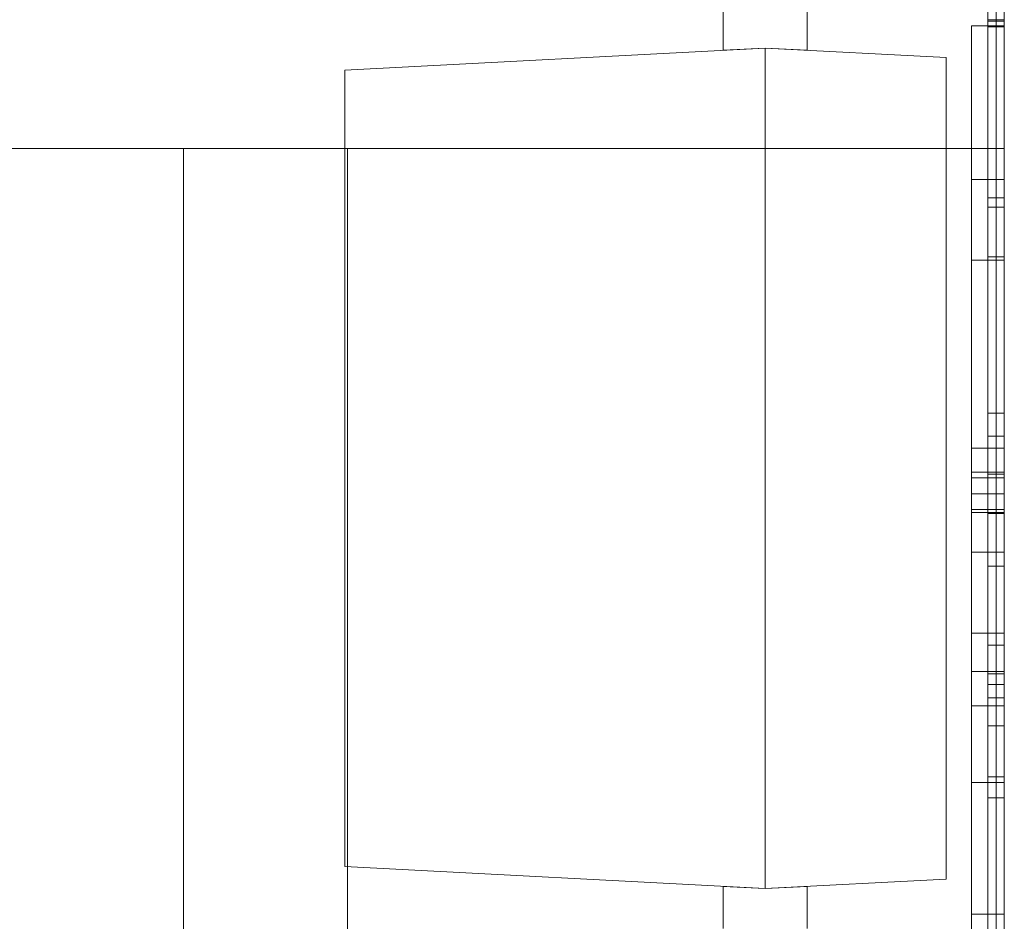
# Model space of a CAD drawing. Header units: inches. Extents: x 1 to 109, y 1 to 85.
# Tile 100 of 256: x 87.2627 to 87.3127, y 15.3507 to 15.3965. Entities that reach past the tile are written whole.
import ezdxf

# ---------------------------------------------------------------- set-up
doc = ezdxf.new("R2010")
doc.units = ezdxf.units.IN
doc.header["$MEASUREMENT"] = 0

msp = doc.modelspace()

# ---------------------------------------------------------------- linework, layer by layer
at = {"color": 7, "linetype": 'Continuous', "lineweight": 15, "ltscale": 5}
for p, q in [((87.312721, 17.831605), (87.312721, 14.831605)), ((87.312721, 15.064938), (87.312721, 15.564938)), ((87.311888, 15.363272), (87.311888, 15.466605)), ((87.312721, 15.466605), (87.312721, 15.363272)), ((87.312305, 15.085492), (87.312305, 15.458215)), ((87.312721, 15.085492), (87.312721, 15.458215)), ((87.312305, 15.077718), (87.312305, 15.454995)), ((87.312721, 15.077718), (87.312721, 15.454995)), ((87.312721, 15.439938), (87.312721, 15.389938)), ((87.312721, 15.410555), (87.312721, 15.187458)), ((87.311888, 15.408041), (87.311888, 15.384431)), ((87.312721, 15.408041), (87.312721, 15.384431)), ((87.311888, 15.405579), (87.311888, 15.396398)), ((87.311888, 15.386966), (87.311888, 15.405579)), ((87.312721, 15.405579), (87.312721, 15.396398)), ((87.312721, 15.386966), (87.312721, 15.405579)), ((87.29845, 15.397048), (87.29845, 15.394917)), ((87.302715, 15.397048), (87.302715, 15.394917)), ((87.311888, 15.396116), (87.311888, 15.396784)), ((87.311888, 15.396471), (87.312721, 15.396471)), ((87.311888, 15.396398), (87.311888, 15.386966)), ((87.311888, 15.396398), (87.312721, 15.396398)), ((87.312721, 15.396116), (87.312721, 15.396784)), ((87.312721, 15.396398), (87.312721, 15.386966)), ((87.311055, 15.396153), (87.312721, 15.396153)), ((87.311888, 15.37141), (87.311888, 15.396116)), ((87.311888, 15.396116), (87.312721, 15.396116)), ((87.312721, 15.37141), (87.312721, 15.396116)), ((87.279257, 15.393911), (87.300582, 15.395028)), ((87.300582, 15.395028), (87.29845, 15.394917)), ((87.300582, 15.395028), (87.302715, 15.394917)), ((87.309768, 15.394547), (87.300582, 15.395028)), ((87.300582, 15.395028), (87.300582, 15.352377)), ((87.309768, 15.352859), (87.309768, 15.394547)), ((87.279257, 15.393911), (87.279257, 15.353495)), ((87.187721, 15.389938), (87.271055, 15.389938)), ((87.312721, 15.389938), (87.187721, 15.389938)), ((87.279388, 15.389938), (87.271055, 15.389938)), ((87.271055, 15.273272), (87.271055, 15.389938)), ((87.279388, 15.389938), (87.279388, 15.273272)), ((87.279388, 15.389938), (87.312721, 15.389938)), ((87.312721, 15.273272), (87.312721, 15.389938)), ((87.311055, 15.388363), (87.312721, 15.388363)), ((87.311888, 15.387435), (87.312721, 15.387435)), ((87.311888, 15.387435), (87.311888, 15.358055)), ((87.311888, 15.362729), (87.311888, 15.387435)), ((87.312721, 15.387435), (87.312721, 15.358055)), ((87.312721, 15.387435), (87.312721, 15.362729)), ((87.311888, 15.386966), (87.312721, 15.386966)), ((87.311888, 15.384431), (87.311888, 15.376512)), ((87.311888, 15.384431), (87.312721, 15.384431)), ((87.312721, 15.384431), (87.312721, 15.376512)), ((87.311055, 15.384267), (87.312721, 15.384267)), ((87.311888, 15.376512), (87.311888, 15.37141)), ((87.311888, 15.376512), (87.312721, 15.376512)), ((87.312721, 15.376512), (87.312721, 15.37141)), ((87.311888, 15.375343), (87.312721, 15.375343)), ((87.311055, 15.37473), (87.312721, 15.37473)), ((87.311055, 15.37473), (87.311055, 15.365348)), ((87.311055, 15.357758), (87.311055, 15.37473)), ((87.312721, 15.357758), (87.312721, 15.37473)), ((87.312721, 15.37473), (87.312721, 15.365348)), ((87.311055, 15.369443), (87.311055, 15.373512)), ((87.311055, 15.373512), (87.312721, 15.373512)), ((87.311888, 15.373413), (87.312721, 15.373413)), ((87.312721, 15.369443), (87.312721, 15.373512)), ((87.311055, 15.373225), (87.312721, 15.373225)), ((87.311055, 15.373225), (87.311055, 15.357758)), ((87.311055, 15.363392), (87.311055, 15.373225)), ((87.312721, 15.373225), (87.312721, 15.357758)), ((87.312721, 15.363392), (87.312721, 15.373225)), ((87.311055, 15.372417), (87.311055, 15.369443)), ((87.311055, 15.372417), (87.312721, 15.372417)), ((87.312721, 15.372417), (87.312721, 15.369443)), ((87.311055, 15.371617), (87.311055, 15.361653)), ((87.311055, 15.371617), (87.312721, 15.371617)), ((87.311055, 15.361653), (87.311055, 15.371469)), ((87.311055, 15.371469), (87.312721, 15.371469)), ((87.311888, 15.37141), (87.312721, 15.37141)), ((87.312721, 15.371617), (87.312721, 15.361653)), ((87.312721, 15.361653), (87.312721, 15.371469)), ((87.311055, 15.369443), (87.312721, 15.369443)), ((87.311888, 15.368739), (87.312721, 15.368739)), ((87.311055, 15.365348), (87.311055, 15.351081)), ((87.311055, 15.365348), (87.312721, 15.365348)), ((87.312721, 15.365348), (87.312721, 15.351081)), ((87.311888, 15.364732), (87.312721, 15.364732)), ((87.311888, 15.360643), (87.311888, 15.364732)), ((87.312721, 15.360643), (87.312721, 15.364732)), ((87.311055, 15.363392), (87.312721, 15.363392)), ((87.311055, 15.351081), (87.311055, 15.363392)), ((87.312721, 15.351081), (87.312721, 15.363392)), ((87.311888, 15.363272), (87.312721, 15.363272)), ((87.312305, 15.363272), (87.312721, 15.363272)), ((87.312305, 15.363272), (87.312305, 15.343632)), ((87.312305, 15.340412), (87.312305, 15.363272)), ((87.312721, 15.363272), (87.312721, 15.340412)), ((87.312721, 15.343632), (87.312721, 15.363272)), ((87.311888, 15.362729), (87.312721, 15.362729)), ((87.311888, 15.362061), (87.311888, 15.35698)), ((87.311888, 15.338023), (87.311888, 15.362061)), ((87.311888, 15.362061), (87.312721, 15.362061)), ((87.312721, 15.338023), (87.312721, 15.362061)), ((87.312721, 15.362061), (87.312721, 15.35698)), ((87.311055, 15.361653), (87.312721, 15.361653)), ((87.311888, 15.360643), (87.312721, 15.360643)), ((87.311888, 15.358055), (87.312721, 15.358055)), ((87.311055, 15.357758), (87.312721, 15.357758)), ((87.311888, 15.35698), (87.311888, 15.349281)), ((87.311888, 15.35698), (87.312721, 15.35698)), ((87.312721, 15.35698), (87.312721, 15.349281)), ((87.279257, 15.353495), (87.300582, 15.352377)), ((87.300582, 15.352377), (87.29845, 15.352489)), ((87.29845, 15.350358), (87.29845, 15.352489)), ((87.309768, 15.352859), (87.300582, 15.352377)), ((87.300582, 15.352377), (87.302715, 15.352489)), ((87.302715, 15.350358), (87.302715, 15.352489)), ((87.311055, 15.351081), (87.312721, 15.351081)), ((87.311055, 15.351081), (87.311055, 15.34329)), ((87.312721, 15.351081), (87.312721, 15.34329))]:
    msp.add_line(p, q, dxfattribs=at)
for points, knots in [([(87.311888, 15.415397), (87.311888, 15.41519), (87.311888, 15.414777), (87.311888, 15.414129), (87.311888, 15.413448), (87.311888, 15.412742), (87.311888, 15.412013), (87.311888, 15.411252), (87.311888, 15.410435), (87.311888, 15.409573), (87.311888, 15.408653), (87.311888, 15.40771), (87.311888, 15.406746), (87.311888, 15.405763), (87.311888, 15.404763), (87.311888, 15.403746), (87.311888, 15.402717), (87.311888, 15.401678), (87.311888, 15.400638), (87.311888, 15.399597), (87.311888, 15.398557), (87.311888, 15.397514), (87.311888, 15.396819), (87.311888, 15.396471)], [0, 0, 0, 0, 0.044795, 0.089581, 0.134377, 0.179169, 0.223967, 0.268753, 0.313552, 0.362823, 0.412093, 0.461365, 0.510642, 0.559937, 0.60923, 0.65851, 0.707797, 0.757106, 0.806416, 0.854814, 0.903181, 0.951572, 1, 1, 1, 1]), ([(87.312721, 15.415397), (87.312721, 15.41519), (87.312721, 15.414777), (87.312721, 15.414129), (87.312721, 15.413448), (87.312721, 15.412742), (87.312721, 15.412013), (87.312721, 15.411252), (87.312721, 15.410435), (87.312721, 15.409573), (87.312721, 15.408653), (87.312721, 15.40771), (87.312721, 15.406746), (87.312721, 15.405763), (87.312721, 15.404763), (87.312721, 15.403746), (87.312721, 15.402717), (87.312721, 15.401678), (87.312721, 15.400638), (87.312721, 15.399597), (87.312721, 15.398557), (87.312721, 15.397514), (87.312721, 15.396819), (87.312721, 15.396471)], [0, 0, 0, 0, 0.044795, 0.089581, 0.134377, 0.179169, 0.223967, 0.268753, 0.313552, 0.362823, 0.412093, 0.461365, 0.510642, 0.559937, 0.60923, 0.65851, 0.707797, 0.757106, 0.806416, 0.854814, 0.903181, 0.951572, 1, 1, 1, 1]), ([(87.311888, 15.396825), (87.311888, 15.396405), (87.311888, 15.395565), (87.311888, 15.394305), (87.311888, 15.39305), (87.311888, 15.391797), (87.311888, 15.390553), (87.311888, 15.389404), (87.311888, 15.388353), (87.311888, 15.387401), (87.311888, 15.386456), (87.311888, 15.385523), (87.311888, 15.384604), (87.311888, 15.3837), (87.311888, 15.382813), (87.311888, 15.381945), (87.311888, 15.381098), (87.311888, 15.380269), (87.311888, 15.37946), (87.311888, 15.378694), (87.311888, 15.377966), (87.311888, 15.377273), (87.311888, 15.376601), (87.311888, 15.375961), (87.311888, 15.375549), (87.311888, 15.375343)], [0, 0, 0, 0, 0.052269, 0.104524, 0.156799, 0.209059, 0.261324, 0.313596, 0.354654, 0.395726, 0.436795, 0.477858, 0.518927, 0.559995, 0.601062, 0.642129, 0.683195, 0.724265, 0.76533, 0.806398, 0.845118, 0.88384, 0.922565, 0.961276, 1, 1, 1, 1]), ([(87.311888, 15.373413), (87.311888, 15.37342), (87.311888, 15.373435), (87.311888, 15.373474), (87.311888, 15.373548), (87.311888, 15.373666), (87.311888, 15.373819), (87.311888, 15.374003), (87.311888, 15.374217), (87.311888, 15.374464), (87.311888, 15.37474), (87.311888, 15.375046), (87.311888, 15.375379), (87.311888, 15.375741), (87.311888, 15.376137), (87.311888, 15.376566), (87.311888, 15.377024), (87.311888, 15.377506), (87.311888, 15.378012), (87.311888, 15.378543), (87.311888, 15.379132), (87.311888, 15.379781), (87.311888, 15.380492), (87.311888, 15.381229), (87.311888, 15.381996), (87.311888, 15.382792), (87.311888, 15.38362), (87.311888, 15.384473), (87.311888, 15.385349), (87.311888, 15.386238), (87.311888, 15.387138), (87.311888, 15.388049), (87.311888, 15.388975), (87.311888, 15.389918), (87.311888, 15.390879), (87.311888, 15.391854), (87.311888, 15.392834), (87.311888, 15.39382), (87.311888, 15.39481), (87.311888, 15.395802), (87.311888, 15.396463), (87.311888, 15.396794)], [0, 0, 0, 0, 0.025098, 0.050177, 0.075245, 0.10033, 0.125431, 0.150531, 0.175616, 0.198603, 0.221599, 0.244607, 0.267615, 0.290612, 0.313602, 0.336598, 0.359603, 0.382607, 0.405605, 0.428599, 0.451594, 0.478701, 0.505807, 0.532909, 0.560013, 0.587613, 0.615208, 0.642803, 0.670402, 0.698002, 0.725105, 0.752208, 0.779314, 0.806417, 0.834068, 0.861728, 0.889394, 0.91705, 0.944689, 0.972336, 1, 1, 1, 1]), ([(87.311888, 15.368739), (87.311888, 15.368747), (87.311888, 15.368762), (87.311888, 15.368799), (87.311888, 15.368862), (87.311888, 15.368965), (87.311888, 15.369103), (87.311888, 15.369274), (87.311888, 15.369476), (87.311888, 15.369716), (87.311888, 15.369996), (87.311888, 15.370319), (87.311888, 15.37068), (87.311888, 15.371075), (87.311888, 15.371507), (87.311888, 15.371975), (87.311888, 15.37248), (87.311888, 15.373019), (87.311888, 15.373591), (87.311888, 15.374192), (87.311888, 15.374823), (87.311888, 15.375522), (87.311888, 15.376292), (87.311888, 15.377136), (87.311888, 15.378012), (87.311888, 15.378873), (87.311888, 15.379714), (87.311888, 15.38053), (87.311888, 15.38137), (87.311888, 15.38223), (87.311888, 15.38311), (87.311888, 15.383989), (87.311888, 15.384865), (87.311888, 15.385737), (87.311888, 15.386622), (87.311888, 15.387519), (87.311888, 15.388501), (87.311888, 15.38957), (87.311888, 15.390726), (87.311888, 15.39189), (87.311888, 15.392977), (87.311888, 15.393984), (87.311888, 15.39491), (87.311888, 15.395836), (87.311888, 15.396454), (87.311888, 15.396763)], [0, 0, 0, 0, 0.021958, 0.043905, 0.065843, 0.087788, 0.109745, 0.131706, 0.153662, 0.175613, 0.198606, 0.221603, 0.244604, 0.267606, 0.290604, 0.3136, 0.336598, 0.359598, 0.382598, 0.405596, 0.428593, 0.451589, 0.478693, 0.505797, 0.5329, 0.560004, 0.583005, 0.606003, 0.628998, 0.651994, 0.674995, 0.697996, 0.71968, 0.741362, 0.763046, 0.784732, 0.806416, 0.833516, 0.860621, 0.887732, 0.914837, 0.936124, 0.957408, 0.9787, 1, 1, 1, 1]), ([(87.311888, 15.396471), (87.311888, 15.396123), (87.311888, 15.395428), (87.311888, 15.394387), (87.311888, 15.39335), (87.311888, 15.392317), (87.311888, 15.391292), (87.311888, 15.39035), (87.311888, 15.389488), (87.311888, 15.388705), (87.311888, 15.38793), (87.311888, 15.387167), (87.311888, 15.386417), (87.311888, 15.385628), (87.311888, 15.3848), (87.311888, 15.383945), (87.311888, 15.383112), (87.311888, 15.382301), (87.311888, 15.381518), (87.311888, 15.380766), (87.311888, 15.380046), (87.311888, 15.379354), (87.311888, 15.378728), (87.311888, 15.378165), (87.311888, 15.377662), (87.311888, 15.377184), (87.311888, 15.376728), (87.311888, 15.376296), (87.311888, 15.375899), (87.311888, 15.375542), (87.311888, 15.375222), (87.311888, 15.374925), (87.311888, 15.374649), (87.311888, 15.374395), (87.311888, 15.374165), (87.311888, 15.373959), (87.311888, 15.373787), (87.311888, 15.373651), (87.311888, 15.373541), (87.311888, 15.373459), (87.311888, 15.373423), (87.311888, 15.373416), (87.311888, 15.373413)], [0, 0, 0, 0, 0.029273, 0.05853, 0.087805, 0.117075, 0.14634, 0.17561, 0.198607, 0.221606, 0.244605, 0.267598, 0.290596, 0.313597, 0.341192, 0.368787, 0.396385, 0.423981, 0.451578, 0.478681, 0.505785, 0.532889, 0.559993, 0.582991, 0.605988, 0.628987, 0.651984, 0.674982, 0.697982, 0.719663, 0.741346, 0.763035, 0.784717, 0.806397, 0.8306, 0.854803, 0.879, 0.903198, 0.927405, 0.951605, 0.975795, 1, 1, 1, 1]), ([(87.312721, 15.396825), (87.312721, 15.396405), (87.312721, 15.395565), (87.312721, 15.394305), (87.312721, 15.39305), (87.312721, 15.391797), (87.312721, 15.390553), (87.312721, 15.389404), (87.312721, 15.388353), (87.312721, 15.387401), (87.312721, 15.386456), (87.312721, 15.385523), (87.312721, 15.384604), (87.312721, 15.3837), (87.312721, 15.382813), (87.312721, 15.381945), (87.312721, 15.381098), (87.312721, 15.380269), (87.312721, 15.37946), (87.312721, 15.378694), (87.312721, 15.377966), (87.312721, 15.377273), (87.312721, 15.376601), (87.312721, 15.375961), (87.312721, 15.375549), (87.312721, 15.375343)], [0, 0, 0, 0, 0.052269, 0.104524, 0.156799, 0.209059, 0.261324, 0.313596, 0.354654, 0.395726, 0.436795, 0.477858, 0.518927, 0.559995, 0.601062, 0.642129, 0.683195, 0.724265, 0.76533, 0.806398, 0.845118, 0.88384, 0.922565, 0.961276, 1, 1, 1, 1]), ([(87.312721, 15.373413), (87.312721, 15.37342), (87.312721, 15.373435), (87.312721, 15.373474), (87.312721, 15.373548), (87.312721, 15.373666), (87.312721, 15.373819), (87.312721, 15.374003), (87.312721, 15.374217), (87.312721, 15.374464), (87.312721, 15.37474), (87.312721, 15.375046), (87.312721, 15.375379), (87.312721, 15.375741), (87.312721, 15.376137), (87.312721, 15.376566), (87.312721, 15.377024), (87.312721, 15.377506), (87.312721, 15.378012), (87.312721, 15.378543), (87.312721, 15.379132), (87.312721, 15.379781), (87.312721, 15.380492), (87.312721, 15.381229), (87.312721, 15.381996), (87.312721, 15.382792), (87.312721, 15.38362), (87.312721, 15.384473), (87.312721, 15.385349), (87.312721, 15.386238), (87.312721, 15.387138), (87.312721, 15.388049), (87.312721, 15.388975), (87.312721, 15.389918), (87.312721, 15.390879), (87.312721, 15.391854), (87.312721, 15.392834), (87.312721, 15.39382), (87.312721, 15.39481), (87.312721, 15.395802), (87.312721, 15.396463), (87.312721, 15.396794)], [0, 0, 0, 0, 0.025098, 0.050177, 0.075245, 0.10033, 0.125431, 0.150531, 0.175616, 0.198603, 0.221599, 0.244607, 0.267615, 0.290612, 0.313602, 0.336598, 0.359603, 0.382607, 0.405605, 0.428599, 0.451594, 0.478701, 0.505807, 0.532909, 0.560013, 0.587613, 0.615208, 0.642803, 0.670402, 0.698002, 0.725105, 0.752208, 0.779314, 0.806417, 0.834068, 0.861728, 0.889394, 0.91705, 0.944689, 0.972336, 1, 1, 1, 1]), ([(87.312721, 15.368739), (87.312721, 15.368747), (87.312721, 15.368762), (87.312721, 15.368799), (87.312721, 15.368862), (87.312721, 15.368965), (87.312721, 15.369103), (87.312721, 15.369274), (87.312721, 15.369476), (87.312721, 15.369716), (87.312721, 15.369996), (87.312721, 15.370319), (87.312721, 15.37068), (87.312721, 15.371075), (87.312721, 15.371507), (87.312721, 15.371975), (87.312721, 15.37248), (87.312721, 15.373019), (87.312721, 15.373591), (87.312721, 15.374192), (87.312721, 15.374823), (87.312721, 15.375522), (87.312721, 15.376292), (87.312721, 15.377136), (87.312721, 15.378012), (87.312721, 15.378873), (87.312721, 15.379714), (87.312721, 15.38053), (87.312721, 15.38137), (87.312721, 15.38223), (87.312721, 15.38311), (87.312721, 15.383989), (87.312721, 15.384865), (87.312721, 15.385737), (87.312721, 15.386622), (87.312721, 15.387519), (87.312721, 15.388501), (87.312721, 15.38957), (87.312721, 15.390726), (87.312721, 15.39189), (87.312721, 15.392977), (87.312721, 15.393984), (87.312721, 15.39491), (87.312721, 15.395836), (87.312721, 15.396454), (87.312721, 15.396763)], [0, 0, 0, 0, 0.021958, 0.043905, 0.065843, 0.087788, 0.109745, 0.131706, 0.153662, 0.175613, 0.198606, 0.221603, 0.244604, 0.267606, 0.290604, 0.3136, 0.336598, 0.359598, 0.382598, 0.405596, 0.428593, 0.451589, 0.478693, 0.505797, 0.5329, 0.560004, 0.583005, 0.606003, 0.628998, 0.651994, 0.674995, 0.697996, 0.71968, 0.741362, 0.763046, 0.784732, 0.806416, 0.833516, 0.860621, 0.887732, 0.914837, 0.936124, 0.957408, 0.9787, 1, 1, 1, 1]), ([(87.312721, 15.396471), (87.312721, 15.396123), (87.312721, 15.395428), (87.312721, 15.394387), (87.312721, 15.39335), (87.312721, 15.392317), (87.312721, 15.391292), (87.312721, 15.39035), (87.312721, 15.389488), (87.312721, 15.388705), (87.312721, 15.38793), (87.312721, 15.387167), (87.312721, 15.386417), (87.312721, 15.385628), (87.312721, 15.3848), (87.312721, 15.383945), (87.312721, 15.383112), (87.312721, 15.382301), (87.312721, 15.381518), (87.312721, 15.380766), (87.312721, 15.380046), (87.312721, 15.379354), (87.312721, 15.378728), (87.312721, 15.378165), (87.312721, 15.377662), (87.312721, 15.377184), (87.312721, 15.376728), (87.312721, 15.376296), (87.312721, 15.375899), (87.312721, 15.375542), (87.312721, 15.375222), (87.312721, 15.374925), (87.312721, 15.374649), (87.312721, 15.374395), (87.312721, 15.374165), (87.312721, 15.373959), (87.312721, 15.373787), (87.312721, 15.373651), (87.312721, 15.373541), (87.312721, 15.373459), (87.312721, 15.373423), (87.312721, 15.373416), (87.312721, 15.373413)], [0, 0, 0, 0, 0.029273, 0.05853, 0.087805, 0.117075, 0.14634, 0.17561, 0.198607, 0.221606, 0.244605, 0.267598, 0.290596, 0.313597, 0.341192, 0.368787, 0.396385, 0.423981, 0.451578, 0.478681, 0.505785, 0.532889, 0.559993, 0.582991, 0.605988, 0.628987, 0.651984, 0.674982, 0.697982, 0.719663, 0.741346, 0.763035, 0.784717, 0.806397, 0.8306, 0.854803, 0.879, 0.903198, 0.927405, 0.951605, 0.975795, 1, 1, 1, 1]), ([(87.311055, 15.396153), (87.311055, 15.396146), (87.311055, 15.396131), (87.311055, 15.396095), (87.311055, 15.396029), (87.311055, 15.395931), (87.311055, 15.395814), (87.311055, 15.395687), (87.311055, 15.395539), (87.311055, 15.395361), (87.311055, 15.395144), (87.311055, 15.394884), (87.311055, 15.394594), (87.311055, 15.394274), (87.311055, 15.393925), (87.311055, 15.393563), (87.311055, 15.393191), (87.311055, 15.392815), (87.311055, 15.392415), (87.311055, 15.391991), (87.311055, 15.391544), (87.311055, 15.391073), (87.311055, 15.390563), (87.311055, 15.390012), (87.311055, 15.389417), (87.311055, 15.388799), (87.311055, 15.38816), (87.311055, 15.387546), (87.311055, 15.38696), (87.311055, 15.386406), (87.311055, 15.385838), (87.311055, 15.385257), (87.311055, 15.384665), (87.311055, 15.384063), (87.311055, 15.383451), (87.311055, 15.382821), (87.311055, 15.382173), (87.311055, 15.381509), (87.311055, 15.380842), (87.311055, 15.380174), (87.311055, 15.379504), (87.311055, 15.378657), (87.311055, 15.377634), (87.311055, 15.376431), (87.311055, 15.375228), (87.311055, 15.374025), (87.311055, 15.372821), (87.311055, 15.372018), (87.311055, 15.371617)], [0, 0, 0, 0, 0.024592, 0.049172, 0.073745, 0.098329, 0.117653, 0.136978, 0.1563, 0.175617, 0.198612, 0.22161, 0.24461, 0.267612, 0.290611, 0.313609, 0.333324, 0.353039, 0.372755, 0.39247, 0.412186, 0.431902, 0.451619, 0.473305, 0.494988, 0.516673, 0.538363, 0.560051, 0.577299, 0.594548, 0.611801, 0.629056, 0.646311, 0.663564, 0.680814, 0.698061, 0.716123, 0.734191, 0.752258, 0.770322, 0.788385, 0.806452, 0.838711, 0.870967, 0.903227, 0.935485, 0.967741, 1, 1, 1, 1]), ([(87.311055, 15.371469), (87.311055, 15.371842), (87.311055, 15.372586), (87.311055, 15.373703), (87.311055, 15.374819), (87.311055, 15.375934), (87.311055, 15.377048), (87.311055, 15.37808), (87.311055, 15.379029), (87.311055, 15.379897), (87.311055, 15.38076), (87.311055, 15.381618), (87.311055, 15.382468), (87.311055, 15.383239), (87.311055, 15.383931), (87.311055, 15.384546), (87.311055, 15.385149), (87.311055, 15.38574), (87.311055, 15.386316), (87.311055, 15.386879), (87.311055, 15.38743), (87.311055, 15.387972), (87.311055, 15.388505), (87.311055, 15.389029), (87.311055, 15.389535), (87.311055, 15.390022), (87.311055, 15.390488), (87.311055, 15.39095), (87.311055, 15.391407), (87.311055, 15.391853), (87.311055, 15.392275), (87.311055, 15.392681), (87.311055, 15.393069), (87.311055, 15.393436), (87.311055, 15.39379), (87.311055, 15.39413), (87.311055, 15.39445), (87.311055, 15.39474), (87.311055, 15.395001), (87.311055, 15.395231), (87.311055, 15.395435), (87.311055, 15.395615), (87.311055, 15.395767), (87.311055, 15.395893), (87.311055, 15.395992), (87.311055, 15.396069), (87.311055, 15.396119), (87.311055, 15.396142), (87.311055, 15.396149), (87.311055, 15.396153)], [0, 0, 0, 0, 0.029268, 0.058532, 0.087798, 0.117066, 0.146334, 0.1756, 0.198597, 0.221593, 0.244591, 0.267588, 0.290585, 0.313584, 0.330833, 0.348083, 0.365334, 0.382582, 0.399831, 0.417083, 0.434333, 0.451579, 0.46965, 0.487723, 0.505793, 0.52386, 0.541931, 0.560003, 0.579715, 0.599424, 0.619137, 0.638851, 0.658562, 0.678273, 0.697986, 0.71967, 0.741354, 0.763038, 0.784721, 0.806404, 0.828088, 0.849772, 0.871453, 0.893135, 0.91482, 0.936118, 0.957411, 0.978702, 1, 1, 1, 1]), ([(87.312721, 15.371469), (87.312721, 15.371842), (87.312721, 15.372586), (87.312721, 15.373703), (87.312721, 15.374819), (87.312721, 15.375934), (87.312721, 15.377048), (87.312721, 15.37808), (87.312721, 15.379029), (87.312721, 15.379897), (87.312721, 15.38076), (87.312721, 15.381618), (87.312721, 15.382468), (87.312721, 15.383239), (87.312721, 15.383931), (87.312721, 15.384546), (87.312721, 15.385149), (87.312721, 15.38574), (87.312721, 15.386316), (87.312721, 15.386879), (87.312721, 15.38743), (87.312721, 15.387972), (87.312721, 15.388505), (87.312721, 15.389029), (87.312721, 15.389535), (87.312721, 15.390022), (87.312721, 15.390488), (87.312721, 15.39095), (87.312721, 15.391407), (87.312721, 15.391853), (87.312721, 15.392275), (87.312721, 15.392681), (87.312721, 15.393069), (87.312721, 15.393436), (87.312721, 15.39379), (87.312721, 15.39413), (87.312721, 15.39445), (87.312721, 15.39474), (87.312721, 15.395001), (87.312721, 15.395231), (87.312721, 15.395435), (87.312721, 15.395615), (87.312721, 15.395767), (87.312721, 15.395893), (87.312721, 15.395992), (87.312721, 15.396069), (87.312721, 15.396119), (87.312721, 15.396142), (87.312721, 15.396149), (87.312721, 15.396153)], [0, 0, 0, 0, 0.029268, 0.058532, 0.087798, 0.117066, 0.146334, 0.1756, 0.198597, 0.221593, 0.244591, 0.267588, 0.290585, 0.313584, 0.330833, 0.348083, 0.365334, 0.382582, 0.399831, 0.417083, 0.434333, 0.451579, 0.46965, 0.487723, 0.505793, 0.52386, 0.541931, 0.560003, 0.579715, 0.599424, 0.619137, 0.638851, 0.658562, 0.678273, 0.697986, 0.71967, 0.741354, 0.763038, 0.784721, 0.806404, 0.828088, 0.849772, 0.871453, 0.893135, 0.91482, 0.936118, 0.957411, 0.978702, 1, 1, 1, 1]), ([(87.312721, 15.396153), (87.312721, 15.396146), (87.312721, 15.396131), (87.312721, 15.396095), (87.312721, 15.396029), (87.312721, 15.395931), (87.312721, 15.395814), (87.312721, 15.395687), (87.312721, 15.395539), (87.312721, 15.395361), (87.312721, 15.395144), (87.312721, 15.394884), (87.312721, 15.394594), (87.312721, 15.394274), (87.312721, 15.393925), (87.312721, 15.393563), (87.312721, 15.393191), (87.312721, 15.392815), (87.312721, 15.392415), (87.312721, 15.391991), (87.312721, 15.391544), (87.312721, 15.391073), (87.312721, 15.390563), (87.312721, 15.390012), (87.312721, 15.389417), (87.312721, 15.388799), (87.312721, 15.38816), (87.312721, 15.387546), (87.312721, 15.38696), (87.312721, 15.386406), (87.312721, 15.385838), (87.312721, 15.385257), (87.312721, 15.384665), (87.312721, 15.384063), (87.312721, 15.383451), (87.312721, 15.382821), (87.312721, 15.382173), (87.312721, 15.381509), (87.312721, 15.380842), (87.312721, 15.380174), (87.312721, 15.379504), (87.312721, 15.378657), (87.312721, 15.377634), (87.312721, 15.376431), (87.312721, 15.375228), (87.312721, 15.374025), (87.312721, 15.372821), (87.312721, 15.372018), (87.312721, 15.371617)], [0, 0, 0, 0, 0.024592, 0.049172, 0.073745, 0.098329, 0.117653, 0.136978, 0.1563, 0.175617, 0.198612, 0.22161, 0.24461, 0.267612, 0.290611, 0.313609, 0.333324, 0.353039, 0.372755, 0.39247, 0.412186, 0.431902, 0.451619, 0.473305, 0.494988, 0.516673, 0.538363, 0.560051, 0.577299, 0.594548, 0.611801, 0.629056, 0.646311, 0.663564, 0.680814, 0.698061, 0.716123, 0.734191, 0.752258, 0.770322, 0.788385, 0.806452, 0.838711, 0.870967, 0.903227, 0.935485, 0.967741, 1, 1, 1, 1]), ([(87.311055, 15.388363), (87.311055, 15.388359), (87.311055, 15.388351), (87.311055, 15.388331), (87.311055, 15.388293), (87.311055, 15.38823), (87.311055, 15.388144), (87.311055, 15.388032), (87.311055, 15.387886), (87.311055, 15.387697), (87.311055, 15.387473), (87.311055, 15.387232), (87.311055, 15.38698), (87.311055, 15.386721), (87.311055, 15.386436), (87.311055, 15.386126), (87.311055, 15.385797), (87.311055, 15.385447), (87.311055, 15.385073), (87.311055, 15.384675), (87.311055, 15.384403), (87.311055, 15.384267)], [0, 0, 0, 0, 0.052274, 0.104525, 0.156763, 0.209021, 0.261297, 0.313576, 0.375173, 0.43676, 0.498358, 0.559975, 0.609265, 0.658535, 0.707805, 0.757103, 0.806424, 0.854835, 0.903194, 0.951571, 1, 1, 1, 1]), ([(87.311055, 15.373512), (87.311055, 15.373784), (87.311055, 15.374327), (87.311055, 15.375141), (87.311055, 15.375955), (87.311055, 15.376768), (87.311055, 15.377522), (87.311055, 15.378215), (87.311055, 15.378848), (87.311055, 15.37948), (87.311055, 15.380105), (87.311055, 15.380689), (87.311055, 15.381235), (87.311055, 15.381736), (87.311055, 15.382222), (87.311055, 15.382696), (87.311055, 15.383151), (87.311055, 15.383579), (87.311055, 15.383984), (87.311055, 15.384364), (87.311055, 15.384726), (87.311055, 15.385071), (87.311055, 15.385427), (87.311055, 15.385788), (87.311055, 15.386151), (87.311055, 15.386484), (87.311055, 15.386789), (87.311055, 15.387066), (87.311055, 15.387315), (87.311055, 15.387532), (87.311055, 15.38772), (87.311055, 15.387884), (87.311055, 15.388017), (87.311055, 15.388125), (87.311055, 15.388219), (87.311055, 15.388289), (87.311055, 15.388332), (87.311055, 15.388354), (87.311055, 15.38836), (87.311055, 15.388363)], [0, 0, 0, 0, 0.035126, 0.070239, 0.105359, 0.140488, 0.175604, 0.203195, 0.230799, 0.258398, 0.285983, 0.313588, 0.336592, 0.35958, 0.382585, 0.405587, 0.428579, 0.451582, 0.473267, 0.494948, 0.516635, 0.53832, 0.560002, 0.5876, 0.615196, 0.642792, 0.670389, 0.697986, 0.725092, 0.752193, 0.7793, 0.806407, 0.834058, 0.861719, 0.889377, 0.91703, 0.944689, 0.972344, 1, 1, 1, 1]), ([(87.312721, 15.373512), (87.312721, 15.373784), (87.312721, 15.374327), (87.312721, 15.375141), (87.312721, 15.375955), (87.312721, 15.376768), (87.312721, 15.377522), (87.312721, 15.378215), (87.312721, 15.378848), (87.312721, 15.37948), (87.312721, 15.380105), (87.312721, 15.380689), (87.312721, 15.381235), (87.312721, 15.381736), (87.312721, 15.382222), (87.312721, 15.382696), (87.312721, 15.383151), (87.312721, 15.383579), (87.312721, 15.383984), (87.312721, 15.384364), (87.312721, 15.384726), (87.312721, 15.385071), (87.312721, 15.385427), (87.312721, 15.385788), (87.312721, 15.386151), (87.312721, 15.386484), (87.312721, 15.386789), (87.312721, 15.387066), (87.312721, 15.387315), (87.312721, 15.387532), (87.312721, 15.38772), (87.312721, 15.387884), (87.312721, 15.388017), (87.312721, 15.388125), (87.312721, 15.388219), (87.312721, 15.388289), (87.312721, 15.388332), (87.312721, 15.388354), (87.312721, 15.38836), (87.312721, 15.388363)], [0, 0, 0, 0, 0.035126, 0.070239, 0.105359, 0.140488, 0.175604, 0.203195, 0.230799, 0.258398, 0.285983, 0.313588, 0.336592, 0.35958, 0.382585, 0.405587, 0.428579, 0.451582, 0.473267, 0.494948, 0.516635, 0.53832, 0.560002, 0.5876, 0.615196, 0.642792, 0.670389, 0.697986, 0.725092, 0.752193, 0.7793, 0.806407, 0.834058, 0.861719, 0.889377, 0.91703, 0.944689, 0.972344, 1, 1, 1, 1]), ([(87.312721, 15.388363), (87.312721, 15.388359), (87.312721, 15.388351), (87.312721, 15.388331), (87.312721, 15.388293), (87.312721, 15.38823), (87.312721, 15.388144), (87.312721, 15.388032), (87.312721, 15.387886), (87.312721, 15.387697), (87.312721, 15.387473), (87.312721, 15.387232), (87.312721, 15.38698), (87.312721, 15.386721), (87.312721, 15.386436), (87.312721, 15.386126), (87.312721, 15.385797), (87.312721, 15.385447), (87.312721, 15.385073), (87.312721, 15.384675), (87.312721, 15.384403), (87.312721, 15.384267)], [0, 0, 0, 0, 0.052274, 0.104525, 0.156763, 0.209021, 0.261297, 0.313576, 0.375173, 0.43676, 0.498358, 0.559975, 0.609265, 0.658535, 0.707805, 0.757103, 0.806424, 0.854835, 0.903194, 0.951571, 1, 1, 1, 1]), ([(87.311055, 15.384267), (87.311055, 15.384156), (87.311055, 15.383933), (87.311055, 15.383593), (87.311055, 15.383241), (87.311055, 15.382873), (87.311055, 15.382454), (87.311055, 15.381983), (87.311055, 15.381462), (87.311055, 15.380917), (87.311055, 15.380348), (87.311055, 15.379757), (87.311055, 15.379159), (87.311055, 15.378556), (87.311055, 15.377891), (87.311055, 15.377166), (87.311055, 15.376379), (87.311055, 15.37559), (87.311055, 15.374799), (87.311055, 15.374005), (87.311055, 15.373211), (87.311055, 15.372682), (87.311055, 15.372417)], [0, 0, 0, 0, 0.035168, 0.07029, 0.105366, 0.140463, 0.175614, 0.221672, 0.267683, 0.31366, 0.362925, 0.412217, 0.461513, 0.510794, 0.560066, 0.622907, 0.685764, 0.748627, 0.811476, 0.874306, 0.937143, 1, 1, 1, 1]), ([(87.312721, 15.384267), (87.312721, 15.384156), (87.312721, 15.383933), (87.312721, 15.383593), (87.312721, 15.383241), (87.312721, 15.382873), (87.312721, 15.382454), (87.312721, 15.381983), (87.312721, 15.381462), (87.312721, 15.380917), (87.312721, 15.380348), (87.312721, 15.379757), (87.312721, 15.379159), (87.312721, 15.378556), (87.312721, 15.377891), (87.312721, 15.377166), (87.312721, 15.376379), (87.312721, 15.37559), (87.312721, 15.374799), (87.312721, 15.374005), (87.312721, 15.373211), (87.312721, 15.372682), (87.312721, 15.372417)], [0, 0, 0, 0, 0.035168, 0.07029, 0.105366, 0.140463, 0.175614, 0.221672, 0.267683, 0.31366, 0.362925, 0.412217, 0.461513, 0.510794, 0.560066, 0.622907, 0.685764, 0.748627, 0.811476, 0.874306, 0.937143, 1, 1, 1, 1]), ([(87.311888, 15.375343), (87.311888, 15.375153), (87.311888, 15.374773), (87.311888, 15.374214), (87.311888, 15.373676), (87.311888, 15.373168), (87.311888, 15.372687), (87.311888, 15.372232), (87.311888, 15.371788), (87.311888, 15.37136), (87.311888, 15.370955), (87.311888, 15.370585), (87.311888, 15.37025), (87.311888, 15.369949), (87.311888, 15.369683), (87.311888, 15.369454), (87.311888, 15.369259), (87.311888, 15.369094), (87.311888, 15.368958), (87.311888, 15.368857), (87.311888, 15.368794), (87.311888, 15.36876), (87.311888, 15.368746), (87.311888, 15.368739)], [0, 0, 0, 0, 0.044813, 0.089604, 0.134378, 0.179172, 0.223986, 0.268803, 0.313608, 0.362883, 0.412159, 0.461444, 0.510733, 0.560019, 0.609296, 0.658567, 0.707847, 0.757142, 0.806435, 0.854826, 0.903198, 0.951588, 1, 1, 1, 1]), ([(87.312721, 15.375343), (87.312721, 15.375153), (87.312721, 15.374773), (87.312721, 15.374214), (87.312721, 15.373676), (87.312721, 15.373168), (87.312721, 15.372687), (87.312721, 15.372232), (87.312721, 15.371788), (87.312721, 15.37136), (87.312721, 15.370955), (87.312721, 15.370585), (87.312721, 15.37025), (87.312721, 15.369949), (87.312721, 15.369683), (87.312721, 15.369454), (87.312721, 15.369259), (87.312721, 15.369094), (87.312721, 15.368958), (87.312721, 15.368857), (87.312721, 15.368794), (87.312721, 15.36876), (87.312721, 15.368746), (87.312721, 15.368739)], [0, 0, 0, 0, 0.044813, 0.089604, 0.134378, 0.179172, 0.223986, 0.268803, 0.313608, 0.362883, 0.412159, 0.461444, 0.510733, 0.560019, 0.609296, 0.658567, 0.707847, 0.757142, 0.806435, 0.854826, 0.903198, 0.951588, 1, 1, 1, 1]), ([(87.311888, 15.364732), (87.311888, 15.364545), (87.311888, 15.36417), (87.311888, 15.363592), (87.311888, 15.362985), (87.311888, 15.362355), (87.311888, 15.361707), (87.311888, 15.36104), (87.311888, 15.360356), (87.311888, 15.359657), (87.311888, 15.358891), (87.311888, 15.358053), (87.311888, 15.357144), (87.311888, 15.356214), (87.311888, 15.355266), (87.311888, 15.354298), (87.311888, 15.353311), (87.311888, 15.352307), (87.311888, 15.351289), (87.311888, 15.35026), (87.311888, 15.34922), (87.311888, 15.34817), (87.311888, 15.347133), (87.311888, 15.346109), (87.311888, 15.345103), (87.311888, 15.344094), (87.311888, 15.343083), (87.311888, 15.342408), (87.311888, 15.342071)], [0, 0, 0, 0, 0.035125, 0.070242, 0.105365, 0.140494, 0.175617, 0.21011, 0.244609, 0.279108, 0.313601, 0.354669, 0.395736, 0.436802, 0.477869, 0.518936, 0.560002, 0.601069, 0.642137, 0.683202, 0.724269, 0.765338, 0.806402, 0.84512, 0.883846, 0.922566, 0.961276, 1, 1, 1, 1]), ([(87.311888, 15.342009), (87.311888, 15.342351), (87.311888, 15.343035), (87.311888, 15.344061), (87.311888, 15.345085), (87.311888, 15.346106), (87.311888, 15.347123), (87.311888, 15.348134), (87.311888, 15.34914), (87.311888, 15.350154), (87.311888, 15.351173), (87.311888, 15.352192), (87.311888, 15.353201), (87.311888, 15.354194), (87.311888, 15.355169), (87.311888, 15.356125), (87.311888, 15.357061), (87.311888, 15.357976), (87.311888, 15.358866), (87.311888, 15.359733), (87.311888, 15.360571), (87.311888, 15.361317), (87.311888, 15.361986), (87.311888, 15.362582), (87.311888, 15.363153), (87.311888, 15.363699), (87.311888, 15.364222), (87.311888, 15.364562), (87.311888, 15.364732)], [0, 0, 0, 0, 0.039202, 0.078395, 0.117596, 0.156799, 0.195998, 0.235195, 0.274398, 0.3136, 0.354661, 0.395732, 0.436799, 0.477863, 0.518931, 0.559997, 0.601065, 0.64213, 0.683196, 0.724266, 0.76533, 0.806395, 0.838667, 0.870933, 0.9032, 0.93547, 0.967734, 1, 1, 1, 1]), ([(87.312721, 15.342009), (87.312721, 15.342351), (87.312721, 15.343035), (87.312721, 15.344061), (87.312721, 15.345085), (87.312721, 15.346106), (87.312721, 15.347123), (87.312721, 15.348134), (87.312721, 15.34914), (87.312721, 15.350154), (87.312721, 15.351173), (87.312721, 15.352192), (87.312721, 15.353201), (87.312721, 15.354194), (87.312721, 15.355169), (87.312721, 15.356125), (87.312721, 15.357061), (87.312721, 15.357976), (87.312721, 15.358866), (87.312721, 15.359733), (87.312721, 15.360571), (87.312721, 15.361317), (87.312721, 15.361986), (87.312721, 15.362582), (87.312721, 15.363153), (87.312721, 15.363699), (87.312721, 15.364222), (87.312721, 15.364562), (87.312721, 15.364732)], [0, 0, 0, 0, 0.039202, 0.078395, 0.117596, 0.156799, 0.195998, 0.235195, 0.274398, 0.3136, 0.354661, 0.395732, 0.436799, 0.477863, 0.518931, 0.559997, 0.601065, 0.64213, 0.683196, 0.724266, 0.76533, 0.806395, 0.838667, 0.870933, 0.9032, 0.93547, 0.967734, 1, 1, 1, 1]), ([(87.312721, 15.364732), (87.312721, 15.364545), (87.312721, 15.36417), (87.312721, 15.363592), (87.312721, 15.362985), (87.312721, 15.362355), (87.312721, 15.361707), (87.312721, 15.36104), (87.312721, 15.360356), (87.312721, 15.359657), (87.312721, 15.358891), (87.312721, 15.358053), (87.312721, 15.357144), (87.312721, 15.356214), (87.312721, 15.355266), (87.312721, 15.354298), (87.312721, 15.353311), (87.312721, 15.352307), (87.312721, 15.351289), (87.312721, 15.35026), (87.312721, 15.34922), (87.312721, 15.34817), (87.312721, 15.347133), (87.312721, 15.346109), (87.312721, 15.345103), (87.312721, 15.344094), (87.312721, 15.343083), (87.312721, 15.342408), (87.312721, 15.342071)], [0, 0, 0, 0, 0.035125, 0.070242, 0.105365, 0.140494, 0.175617, 0.21011, 0.244609, 0.279108, 0.313601, 0.354669, 0.395736, 0.436802, 0.477869, 0.518936, 0.560002, 0.601069, 0.642137, 0.683202, 0.724269, 0.765338, 0.806402, 0.84512, 0.883846, 0.922566, 0.961276, 1, 1, 1, 1]), ([(87.311888, 15.34204), (87.311888, 15.342357), (87.311888, 15.34299), (87.311888, 15.34394), (87.311888, 15.344888), (87.311888, 15.345832), (87.311888, 15.34677), (87.311888, 15.347701), (87.311888, 15.348655), (87.311888, 15.349628), (87.311888, 15.350617), (87.311888, 15.351589), (87.311888, 15.352541), (87.311888, 15.353471), (87.311888, 15.354379), (87.311888, 15.355262), (87.311888, 15.356121), (87.311888, 15.356953), (87.311888, 15.357753), (87.311888, 15.358519), (87.311888, 15.359247), (87.311888, 15.359951), (87.311888, 15.360412), (87.311888, 15.360643)], [0, 0, 0, 0, 0.044816, 0.089604, 0.13437, 0.179159, 0.223975, 0.268795, 0.313601, 0.362876, 0.412158, 0.461444, 0.510728, 0.560011, 0.609296, 0.658576, 0.707856, 0.757146, 0.80644, 0.854837, 0.903207, 0.951591, 1, 1, 1, 1]), ([(87.311888, 15.360643), (87.311888, 15.360436), (87.311888, 15.360022), (87.311888, 15.359374), (87.311888, 15.358694), (87.311888, 15.357988), (87.311888, 15.357259), (87.311888, 15.356497), (87.311888, 15.35568), (87.311888, 15.354818), (87.311888, 15.353899), (87.311888, 15.352955), (87.311888, 15.351992), (87.311888, 15.351009), (87.311888, 15.350008), (87.311888, 15.348992), (87.311888, 15.347963), (87.311888, 15.346924), (87.311888, 15.345884), (87.311888, 15.344842), (87.311888, 15.343802), (87.311888, 15.34276), (87.311888, 15.342064), (87.311888, 15.341716)], [0, 0, 0, 0, 0.0447946, 0.0895811, 0.1343775, 0.1791693, 0.2239672, 0.2687535, 0.3135516, 0.3628233, 0.4120929, 0.4613649, 0.5106424, 0.5599375, 0.60923, 0.6585096, 0.7077972, 0.7571062, 0.8064162, 0.8548139, 0.903181, 0.9515724, 1, 1, 1, 1]), ([(87.312721, 15.360643), (87.312721, 15.360436), (87.312721, 15.360022), (87.312721, 15.359374), (87.312721, 15.358694), (87.312721, 15.357988), (87.312721, 15.357259), (87.312721, 15.356497), (87.312721, 15.35568), (87.312721, 15.354818), (87.312721, 15.353899), (87.312721, 15.352955), (87.312721, 15.351992), (87.312721, 15.351009), (87.312721, 15.350008), (87.312721, 15.348992), (87.312721, 15.347963), (87.312721, 15.346924), (87.312721, 15.345884), (87.312721, 15.344842), (87.312721, 15.343802), (87.312721, 15.34276), (87.312721, 15.342064), (87.312721, 15.341716)], [0, 0, 0, 0, 0.0447946, 0.0895811, 0.1343775, 0.1791693, 0.2239672, 0.2687535, 0.3135516, 0.3628233, 0.4120929, 0.4613649, 0.5106424, 0.5599375, 0.60923, 0.6585096, 0.7077972, 0.7571062, 0.8064162, 0.8548139, 0.903181, 0.9515724, 1, 1, 1, 1]), ([(87.312721, 15.34204), (87.312721, 15.342357), (87.312721, 15.34299), (87.312721, 15.34394), (87.312721, 15.344888), (87.312721, 15.345832), (87.312721, 15.34677), (87.312721, 15.347701), (87.312721, 15.348655), (87.312721, 15.349628), (87.312721, 15.350617), (87.312721, 15.351589), (87.312721, 15.352541), (87.312721, 15.353471), (87.312721, 15.354379), (87.312721, 15.355262), (87.312721, 15.356121), (87.312721, 15.356953), (87.312721, 15.357753), (87.312721, 15.358519), (87.312721, 15.359247), (87.312721, 15.359951), (87.312721, 15.360412), (87.312721, 15.360643)], [0, 0, 0, 0, 0.044816, 0.089604, 0.13437, 0.179159, 0.223975, 0.268795, 0.313601, 0.362876, 0.412158, 0.461444, 0.510728, 0.560011, 0.609296, 0.658576, 0.707856, 0.757146, 0.80644, 0.854837, 0.903207, 0.951591, 1, 1, 1, 1])]:
    msp.add_open_spline(points, degree=3, knots=knots, dxfattribs=at)

doc.saveas('drawing.dxf')
